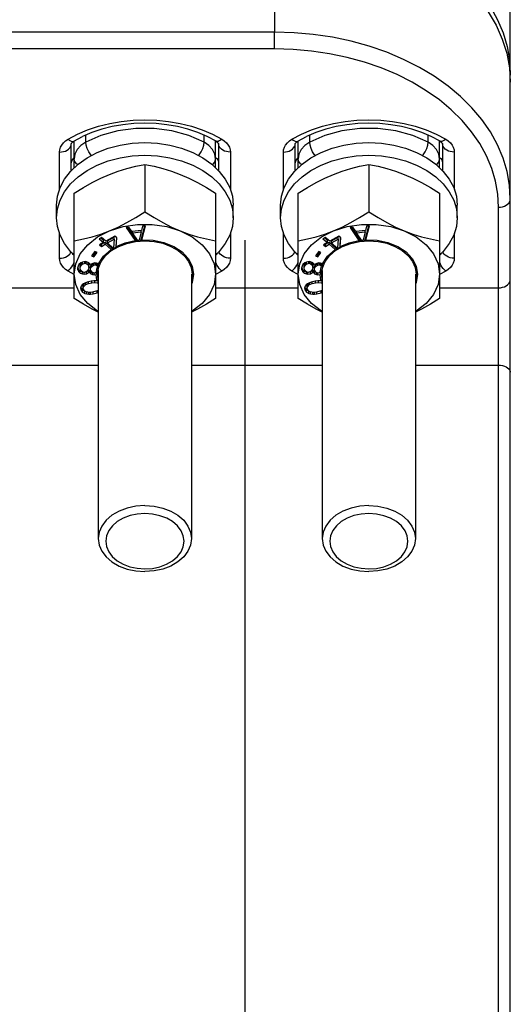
# Model space of a CAD drawing. Header units: inches. Extents: x 14.5 to 31.2, y 3.4 to 31.4.
# Tile 18 of 19: x 27.9 to 31.2, y 19.1 to 25.7. Entities that reach past the tile are written whole.
import ezdxf

# ---------------------------------------------------------------- set-up
doc = ezdxf.new("R2010")
doc.units = ezdxf.units.IN
doc.header["$LTSCALE"] = 2.574606
doc.header["$MEASUREMENT"] = 0
doc.linetypes.add('HIDDEN', pattern=[0.2, 0.1, -0.1])
doc.layers.get('0').update_dxf_attribs({"linetype": 'CONTINUOUS'})
doc.layers.add('DEFAULT_2', color=8, linetype='HIDDEN')
doc.layers.add('ROUNDS', color=7, linetype='CONTINUOUS')

msp = doc.modelspace()

# ---------------------------------------------------------------- linework, layer by layer
at = {"color": 7, "linetype": 'Continuous'}
for p, q in [((29.6263, 26.3955), (29.6263, 25.5929)), ((31.2011, 24.4794), (31.2011, 25.2589)), ((28.7601, 24.71), (28.7601, 24.3925)), ((30.2562, 24.71), (30.2562, 24.3925)), ((28.2877, 23.8138), (28.2877, 24.5171)), ((29.2326, 24.5171), (29.2326, 23.8138)), ((29.7838, 23.8138), (29.7838, 24.5171)), ((30.7286, 24.5171), (30.7286, 23.8138)), ((28.1696, 24.3541), (28.1696, 24.4376)), ((29.3507, 24.3541), (29.3507, 24.4376)), ((29.6657, 24.3541), (29.6657, 24.4376)), ((30.8468, 24.3541), (30.8468, 24.4376)), ((28.6536, 24.2897), (28.6341, 24.2879)), ((28.6341, 24.2879), (28.694, 24.2017)), ((28.6432, 24.2887), (28.703, 24.2027)), ((28.672, 24.2628), (28.6536, 24.2897)), ((28.7371, 24.2691), (28.672, 24.2628)), ((28.7352, 24.2058), (28.7603, 24.3)), ((28.7356, 24.2594), (28.7356, 24.2691)), ((28.7446, 24.2985), (28.7371, 24.2691)), ((28.739, 24.2061), (28.7642, 24.3004)), ((28.7642, 24.3004), (28.7446, 24.2985)), ((30.1497, 24.2897), (30.1302, 24.2879)), ((30.1302, 24.2879), (30.19, 24.2017)), ((30.1392, 24.2887), (30.199, 24.2027)), ((30.1681, 24.2628), (30.1497, 24.2897)), ((30.2331, 24.2691), (30.1681, 24.2628)), ((30.2313, 24.2058), (30.2564, 24.3)), ((30.2317, 24.2594), (30.2317, 24.2691)), ((30.2407, 24.2985), (30.2331, 24.2691)), ((30.235, 24.2061), (30.2602, 24.3004)), ((30.2602, 24.3004), (30.2407, 24.2985)), ((28.4692, 24.2224), (28.4538, 24.2137)), ((28.4538, 24.2137), (28.4828, 24.1877)), ((28.4633, 24.2191), (28.4828, 24.2016)), ((28.4983, 24.1963), (28.4692, 24.2224)), ((28.4828, 24.1877), (28.4828, 24.2016)), ((28.5601, 24.2308), (28.4983, 24.1963)), ((28.5108, 24.1991), (28.5545, 24.2235)), ((28.5108, 24.1852), (28.5545, 24.2096)), ((28.5545, 24.2096), (28.5504, 24.1522)), ((28.5545, 24.2096), (28.5545, 24.2235)), ((28.5725, 24.2197), (28.5601, 24.2308)), ((28.5674, 24.1581), (28.5717, 24.2205)), ((28.5687, 24.1624), (28.5725, 24.2197)), ((28.6771, 24.2537), (28.6771, 24.2633)), ((28.6771, 24.2537), (28.7356, 24.2594)), ((28.7112, 24.2039), (28.6771, 24.2537)), ((28.694, 24.2017), (28.703, 24.2027)), ((28.703, 24.2027), (28.7112, 24.2037)), ((28.7356, 24.2594), (28.7216, 24.2049)), ((28.7216, 24.2048), (28.7352, 24.2058)), ((29.4308, 8.9427), (29.4308, 24.204)), ((29.9653, 24.2224), (29.9498, 24.2137)), ((29.9498, 24.2137), (29.9789, 24.1877)), ((29.9594, 24.2191), (29.9789, 24.2016)), ((29.9944, 24.1963), (29.9653, 24.2224)), ((29.9789, 24.1877), (29.9789, 24.2016)), ((30.0562, 24.2308), (29.9944, 24.1963)), ((30.0068, 24.1991), (30.0506, 24.2235)), ((30.0068, 24.1852), (30.0506, 24.2096)), ((30.0506, 24.2096), (30.0464, 24.1522)), ((30.0506, 24.2096), (30.0506, 24.2235)), ((30.0686, 24.2197), (30.0562, 24.2308)), ((30.0635, 24.1581), (30.0677, 24.2205)), ((30.0647, 24.1624), (30.0686, 24.2197)), ((30.1732, 24.2537), (30.1732, 24.2633)), ((30.1732, 24.2537), (30.2317, 24.2594)), ((30.2072, 24.2039), (30.1732, 24.2537)), ((30.19, 24.2017), (30.199, 24.2027)), ((30.199, 24.2027), (30.2073, 24.2037)), ((30.2317, 24.2594), (30.2176, 24.2049)), ((30.2177, 24.2048), (30.2313, 24.2058)), ((28.4828, 24.1877), (28.4571, 24.1733)), ((28.4571, 24.1733), (28.4696, 24.1622)), ((28.4667, 24.1787), (28.4696, 24.1761)), ((28.4696, 24.1761), (28.4953, 24.1905)), ((28.4696, 24.1622), (28.4953, 24.1765)), ((28.4696, 24.1622), (28.4696, 24.1761)), ((28.4953, 24.1765), (28.4953, 24.1905)), ((28.4953, 24.1905), (28.5464, 24.1447)), ((28.4953, 24.1765), (28.5341, 24.1418)), ((28.5108, 24.1852), (28.5108, 24.1991)), ((28.5487, 24.1512), (28.5108, 24.1852)), ((28.5464, 24.1447), (28.5341, 24.1418)), ((28.5464, 24.1447), (28.5567, 24.1516)), ((28.5487, 24.1512), (28.5504, 24.1522)), ((28.5502, 24.1516), (28.5487, 24.1512)), ((28.5502, 24.1516), (28.5504, 24.1522)), ((28.5567, 24.1516), (28.5674, 24.1581)), ((29.9789, 24.1877), (29.9532, 24.1733)), ((29.9532, 24.1733), (29.9656, 24.1622)), ((29.9627, 24.1787), (29.9656, 24.1761)), ((29.9656, 24.1761), (29.9914, 24.1905)), ((29.9656, 24.1622), (29.9914, 24.1765)), ((29.9656, 24.1622), (29.9656, 24.1761)), ((29.9914, 24.1765), (29.9914, 24.1905)), ((29.9914, 24.1905), (30.0424, 24.1447)), ((29.9914, 24.1765), (30.0302, 24.1418)), ((30.0068, 24.1852), (30.0068, 24.1991)), ((30.0448, 24.1512), (30.0068, 24.1852)), ((30.0424, 24.1447), (30.0302, 24.1418)), ((30.0424, 24.1447), (30.0527, 24.1516)), ((30.0448, 24.1512), (30.0464, 24.1522)), ((30.0463, 24.1516), (30.0448, 24.1512)), ((30.0463, 24.1516), (30.0464, 24.1522)), ((30.0527, 24.1516), (30.0635, 24.1581)), ((28.4255, 24.1276), (28.4036, 24.0991)), ((28.4036, 24.0991), (28.4183, 24.0934)), ((28.4119, 24.1098), (28.4183, 24.1073)), ((28.4183, 24.1073), (28.432, 24.1251)), ((28.4183, 24.0934), (28.4402, 24.122)), ((28.4183, 24.0934), (28.4183, 24.1073)), ((28.4402, 24.122), (28.4255, 24.1276)), ((29.9216, 24.1276), (29.8997, 24.0991)), ((29.8997, 24.0991), (29.9144, 24.0934)), ((29.9079, 24.1098), (29.9144, 24.1073)), ((29.9144, 24.1073), (29.928, 24.1251)), ((29.9144, 24.0934), (29.9363, 24.122)), ((29.9144, 24.0934), (29.9144, 24.1073)), ((29.9363, 24.122), (29.9216, 24.1276)), ((28.3137, 24.0306), (28.3108, 24.0168)), ((28.3108, 24.0168), (28.3117, 24.005)), ((28.3117, 24.005), (28.3117, 24.0189)), ((28.3117, 24.0189), (28.3193, 24.0064)), ((28.3117, 24.005), (28.3193, 23.9925)), ((28.3194, 24.0417), (28.3137, 24.0306)), ((28.3193, 23.9925), (28.3193, 24.0064)), ((28.3193, 24.0064), (28.3278, 23.9985)), ((28.3317, 24.0521), (28.3194, 24.0417)), ((28.3279, 24.0313), (28.3298, 24.0405)), ((28.3279, 24.0174), (28.3279, 24.0313)), ((28.3279, 24.0174), (28.3298, 24.0265)), ((28.3293, 24.0078), (28.3279, 24.0174)), ((28.334, 23.998), (28.3293, 24.0078)), ((28.3298, 24.0405), (28.335, 24.0493)), ((28.3298, 24.0265), (28.3298, 24.0405)), ((28.3298, 24.0265), (28.335, 24.0354)), ((28.3431, 24.058), (28.3317, 24.0521)), ((28.335, 24.0493), (28.3436, 24.0578)), ((28.335, 24.0354), (28.335, 24.0493)), ((28.335, 24.0354), (28.3436, 24.0439)), ((28.3607, 24.0608), (28.3431, 24.058)), ((28.3436, 24.0439), (28.3436, 24.0578)), ((28.3436, 24.0439), (28.3583, 24.0494)), ((28.3583, 24.0494), (28.3583, 24.0605)), ((28.3583, 24.0494), (28.3682, 24.0483)), ((28.3706, 24.0598), (28.3607, 24.0608)), ((28.3682, 24.0483), (28.3682, 24.0598)), ((28.3682, 24.0483), (28.38, 24.0401)), ((28.3862, 24.0535), (28.3706, 24.0598)), ((28.3732, 24.0587), (28.38, 24.054)), ((28.3842, 24.0115), (28.379, 24.0026)), ((28.38, 24.0401), (28.38, 24.054)), ((28.38, 24.054), (28.3847, 24.0441)), ((28.38, 24.0401), (28.3847, 24.0302)), ((28.3827, 24.0021), (28.387, 24.0063)), ((28.3861, 24.0207), (28.3842, 24.0115)), ((28.3847, 24.0302), (28.3847, 24.0441)), ((28.3847, 24.0441), (28.3861, 24.0346)), ((28.3847, 24.0302), (28.3861, 24.0207)), ((28.3861, 24.0207), (28.3861, 24.0346)), ((28.3942, 24.0433), (28.3862, 24.0535)), ((28.387, 23.9924), (28.387, 24.0063)), ((28.387, 24.0063), (28.3894, 24.0014)), ((28.3966, 24.0383), (28.3942, 24.0433)), ((28.4009, 24.0426), (28.3966, 24.0383)), ((28.3975, 24.024), (28.3994, 24.0332)), ((28.3975, 24.0101), (28.3975, 24.024)), ((28.3975, 24.0101), (28.3994, 24.0193)), ((28.3989, 24.0006), (28.3975, 24.0101)), ((28.3994, 24.0332), (28.4046, 24.042)), ((28.3994, 24.0193), (28.3994, 24.0332)), ((28.3994, 24.0193), (28.4046, 24.0281)), ((28.4123, 24.0484), (28.4009, 24.0426)), ((28.4046, 24.042), (28.4148, 24.049)), ((28.4046, 24.0281), (28.4046, 24.042)), ((28.4046, 24.0281), (28.4165, 24.0362)), ((28.4265, 24.0516), (28.4123, 24.0484)), ((28.4165, 24.0362), (28.4165, 24.0494)), ((28.4165, 24.0362), (28.4274, 24.0398)), ((28.4364, 24.0506), (28.4265, 24.0516)), ((28.4274, 24.0398), (28.4274, 24.0516)), ((28.4274, 24.0398), (28.434, 24.0391)), ((28.434, 24.0391), (28.434, 24.0506)), ((28.434, 24.0391), (28.443, 24.0335)), ((28.45, 24.0451), (28.4364, 24.0506)), ((28.443, 24.0335), (28.443, 24.0474)), ((28.443, 24.0474), (28.451, 24.0372)), ((28.443, 24.0335), (28.4446, 24.0314)), ((28.452, 24.0459), (28.45, 24.0451)), ((28.4505, 24.0135), (28.4524, 24.0227)), ((28.451, 24.0295), (28.451, 24.0372)), ((28.451, 24.0372), (28.4524, 24.0276)), ((28.4524, 24.0227), (28.4524, 24.0276)), ((29.8098, 24.0306), (29.8069, 24.0168)), ((29.8069, 24.0168), (29.8078, 24.005)), ((29.8078, 24.005), (29.8078, 24.0189)), ((29.8078, 24.0189), (29.8153, 24.0064)), ((29.8078, 24.005), (29.8153, 23.9925)), ((29.8155, 24.0417), (29.8098, 24.0306)), ((29.8153, 23.9925), (29.8153, 24.0064)), ((29.8153, 24.0064), (29.8238, 23.9985)), ((29.8278, 24.0521), (29.8155, 24.0417)), ((29.8239, 24.0313), (29.8258, 24.0405)), ((29.8239, 24.0174), (29.8239, 24.0313)), ((29.8239, 24.0174), (29.8258, 24.0265)), ((29.8253, 24.0078), (29.8239, 24.0174)), ((29.83, 23.998), (29.8253, 24.0078)), ((29.8258, 24.0405), (29.8311, 24.0493)), ((29.8258, 24.0265), (29.8258, 24.0405)), ((29.8258, 24.0265), (29.8311, 24.0354)), ((29.8392, 24.058), (29.8278, 24.0521)), ((29.8311, 24.0493), (29.8396, 24.0578)), ((29.8311, 24.0354), (29.8311, 24.0493)), ((29.8311, 24.0354), (29.8396, 24.0439)), ((29.8567, 24.0608), (29.8392, 24.058)), ((29.8396, 24.0439), (29.8396, 24.0578)), ((29.8396, 24.0439), (29.8543, 24.0494)), ((29.8543, 24.0494), (29.8543, 24.0605)), ((29.8543, 24.0494), (29.8643, 24.0483)), ((29.8667, 24.0598), (29.8567, 24.0608)), ((29.8643, 24.0483), (29.8643, 24.0598)), ((29.8643, 24.0483), (29.8761, 24.0401)), ((29.8823, 24.0535), (29.8667, 24.0598)), ((29.8693, 24.0587), (29.8761, 24.054)), ((29.8803, 24.0115), (29.875, 24.0026)), ((29.8761, 24.0401), (29.8761, 24.054)), ((29.8761, 24.054), (29.8808, 24.0441)), ((29.8761, 24.0401), (29.8808, 24.0302)), ((29.8788, 24.0021), (29.8831, 24.0063)), ((29.8822, 24.0207), (29.8803, 24.0115)), ((29.8808, 24.0302), (29.8808, 24.0441)), ((29.8808, 24.0441), (29.8822, 24.0346)), ((29.8808, 24.0302), (29.8822, 24.0207)), ((29.8822, 24.0207), (29.8822, 24.0346)), ((29.8903, 24.0433), (29.8823, 24.0535)), ((29.8831, 23.9924), (29.8831, 24.0063)), ((29.8831, 24.0063), (29.8854, 24.0014)), ((29.8927, 24.0383), (29.8903, 24.0433)), ((29.8969, 24.0426), (29.8927, 24.0383)), ((29.8935, 24.024), (29.8955, 24.0332)), ((29.8935, 24.0101), (29.8935, 24.024)), ((29.8935, 24.0101), (29.8955, 24.0193)), ((29.8949, 24.0006), (29.8935, 24.0101)), ((29.8955, 24.0332), (29.9007, 24.042)), ((29.8955, 24.0193), (29.8955, 24.0332)), ((29.8955, 24.0193), (29.9007, 24.0281)), ((29.9083, 24.0484), (29.8969, 24.0426)), ((29.9007, 24.042), (29.9108, 24.049)), ((29.9007, 24.0281), (29.9007, 24.042)), ((29.9007, 24.0281), (29.9125, 24.0362)), ((29.9225, 24.0516), (29.9083, 24.0484)), ((29.9125, 24.0362), (29.9125, 24.0494)), ((29.9125, 24.0362), (29.9235, 24.0398)), ((29.9325, 24.0506), (29.9225, 24.0516)), ((29.9235, 24.0398), (29.9235, 24.0516)), ((29.9235, 24.0398), (29.9301, 24.0391)), ((29.9301, 24.0391), (29.9301, 24.0506)), ((29.9301, 24.0391), (29.9391, 24.0335)), ((29.9461, 24.0451), (29.9325, 24.0506)), ((29.9391, 24.0335), (29.9391, 24.0474)), ((29.9391, 24.0474), (29.9471, 24.0372)), ((29.9391, 24.0335), (29.9407, 24.0314)), ((29.9481, 24.0459), (29.9461, 24.0451)), ((29.9466, 24.0135), (29.9485, 24.0227)), ((29.9471, 24.0295), (29.9471, 24.0372)), ((29.9471, 24.0372), (29.9485, 24.0276)), ((29.9485, 24.0227), (29.9485, 24.0276)), ((28.3193, 23.9925), (28.3278, 23.9845)), ((28.3278, 23.9845), (28.3278, 23.9985)), ((28.3278, 23.9985), (28.3408, 23.9932)), ((28.3278, 23.9845), (28.3434, 23.9782)), ((28.3458, 23.9897), (28.334, 23.998)), ((28.3434, 23.9782), (28.3434, 23.9914)), ((28.3434, 23.9782), (28.3533, 23.9772)), ((28.3557, 23.9887), (28.3458, 23.9897)), ((28.3533, 23.9772), (28.3533, 23.9887)), ((28.3533, 23.9772), (28.3709, 23.98)), ((28.3704, 23.9942), (28.3557, 23.9887)), ((28.379, 24.0026), (28.3704, 23.9942)), ((28.3705, 23.9939), (28.3709, 23.994)), ((28.3709, 23.994), (28.3827, 24.0021)), ((28.3709, 23.98), (28.3709, 23.994)), ((28.3709, 23.98), (28.3827, 23.9882)), ((28.3827, 23.9882), (28.3827, 24.0021)), ((28.3827, 23.9882), (28.387, 23.9924)), ((28.387, 23.9924), (28.3894, 23.9875)), ((28.3894, 23.9875), (28.3894, 24.0014)), ((28.3894, 24.0014), (28.3979, 23.9935)), ((28.3894, 23.9875), (28.3979, 23.9796)), ((28.3979, 23.9796), (28.3979, 23.9935)), ((28.3979, 23.9935), (28.4102, 23.9875)), ((28.3979, 23.9796), (28.4102, 23.9736)), ((28.4069, 23.9903), (28.3989, 24.0006)), ((28.4159, 23.9847), (28.4069, 23.9903)), ((28.4102, 23.9736), (28.4102, 23.9875)), ((28.4102, 23.9875), (28.4117, 23.9873)), ((28.4102, 23.9736), (28.4201, 23.9725)), ((28.4225, 23.984), (28.4159, 23.9847)), ((28.4201, 23.9725), (28.4201, 23.984)), ((28.4201, 23.9725), (28.4353, 23.975)), ((28.4334, 23.9876), (28.4225, 23.984)), ((28.4358, 23.9892), (28.4334, 23.9876)), ((28.4353, 23.975), (28.4376, 23.977)), ((28.4358, 23.9892), (28.4453, 24.0019)), ((28.4358, 23.989), (28.4376, 23.9893)), ((28.4376, 23.9893), (28.4487, 23.995)), ((28.4376, 23.977), (28.4487, 23.9905)), ((28.4376, 23.977), (28.4376, 23.9893)), ((28.4487, 24.0019), (28.4487, 22.2105)), ((29.0716, 23.9769), (29.0716, 22.2105)), ((29.8153, 23.9925), (29.8238, 23.9845)), ((29.8238, 23.9845), (29.8238, 23.9985)), ((29.8238, 23.9985), (29.8369, 23.9932)), ((29.8238, 23.9845), (29.8395, 23.9782)), ((29.8419, 23.9897), (29.83, 23.998)), ((29.8395, 23.9782), (29.8395, 23.9914)), ((29.8395, 23.9782), (29.8494, 23.9772)), ((29.8518, 23.9887), (29.8419, 23.9897)), ((29.8494, 23.9772), (29.8494, 23.9887)), ((29.8494, 23.9772), (29.8669, 23.98)), ((29.8665, 23.9942), (29.8518, 23.9887)), ((29.875, 24.0026), (29.8665, 23.9942)), ((29.8665, 23.9939), (29.8669, 23.994)), ((29.8669, 23.994), (29.8788, 24.0021)), ((29.8669, 23.98), (29.8669, 23.994)), ((29.8669, 23.98), (29.8788, 23.9882)), ((29.8788, 23.9882), (29.8788, 24.0021)), ((29.8788, 23.9882), (29.8831, 23.9924)), ((29.8831, 23.9924), (29.8854, 23.9875)), ((29.8854, 23.9875), (29.8854, 24.0014)), ((29.8854, 24.0014), (29.8939, 23.9935)), ((29.8854, 23.9875), (29.8939, 23.9796)), ((29.8939, 23.9796), (29.8939, 23.9935)), ((29.8939, 23.9935), (29.9062, 23.9875)), ((29.8939, 23.9796), (29.9062, 23.9736)), ((29.903, 23.9903), (29.8949, 24.0006)), ((29.9119, 23.9847), (29.903, 23.9903)), ((29.9062, 23.9736), (29.9062, 23.9875)), ((29.9062, 23.9875), (29.9077, 23.9873)), ((29.9062, 23.9736), (29.9162, 23.9725)), ((29.9186, 23.984), (29.9119, 23.9847)), ((29.9162, 23.9725), (29.9162, 23.984)), ((29.9162, 23.9725), (29.9314, 23.975)), ((29.9295, 23.9876), (29.9186, 23.984)), ((29.9319, 23.9892), (29.9295, 23.9876)), ((29.9314, 23.975), (29.9337, 23.977)), ((29.9319, 23.9892), (29.9413, 24.0019)), ((29.9319, 23.989), (29.9337, 23.9893)), ((29.9337, 23.9893), (29.9447, 23.995)), ((29.9337, 23.977), (29.9447, 23.9905)), ((29.9337, 23.977), (29.9337, 23.9893)), ((29.9447, 24.0019), (29.9447, 22.2105)), ((30.5677, 23.9769), (30.5677, 22.2105)), ((28.3341, 23.8967), (28.3302, 23.8834)), ((28.3302, 23.8834), (28.3336, 23.8695)), ((28.3321, 23.8897), (28.3336, 23.8834)), ((28.3336, 23.8695), (28.3336, 23.8834)), ((28.3336, 23.8834), (28.3434, 23.8711)), ((28.3403, 23.9056), (28.3341, 23.8967)), ((28.3507, 23.9132), (28.3403, 23.9056)), ((28.3471, 23.8991), (28.3501, 23.9072)), ((28.3471, 23.8852), (28.3471, 23.8991)), ((28.3471, 23.8852), (28.3501, 23.8933)), ((28.3494, 23.8734), (28.3471, 23.8852)), ((28.3581, 23.8633), (28.3494, 23.8734)), ((28.3501, 23.9072), (28.3633, 23.9195)), ((28.3501, 23.8933), (28.3501, 23.9072)), ((28.3501, 23.8933), (28.3646, 23.9068)), ((28.3591, 23.9177), (28.3507, 23.9132)), ((28.3738, 23.9239), (28.3591, 23.9177)), ((28.3646, 23.9068), (28.3646, 23.9201)), ((28.3646, 23.9068), (28.3824, 23.9138)), ((28.4022, 23.9311), (28.3738, 23.9239)), ((28.3824, 23.9138), (28.3824, 23.9261)), ((28.3824, 23.9138), (28.4045, 23.9193)), ((28.4191, 23.9328), (28.4022, 23.9311)), ((28.4045, 23.9193), (28.4045, 23.9311)), ((28.4045, 23.9193), (28.4246, 23.9219)), ((28.4296, 23.933), (28.4191, 23.9328)), ((28.4246, 23.9219), (28.4246, 23.933)), ((28.4246, 23.9219), (28.4461, 23.9183)), ((28.4416, 23.9321), (28.4296, 23.933)), ((28.4445, 23.9338), (28.4416, 23.9321)), ((28.4427, 23.9328), (28.4479, 23.9319)), ((28.4487, 23.9351), (28.4445, 23.9338)), ((28.4479, 23.9191), (28.4461, 23.9183)), ((28.4487, 23.9123), (28.4461, 23.9183)), ((28.4479, 23.9191), (28.4479, 23.9319)), ((28.4479, 23.9319), (28.4487, 23.9315)), ((28.4487, 23.9191), (28.4479, 23.9191)), ((29.8302, 23.8967), (29.8262, 23.8834)), ((29.8262, 23.8834), (29.8297, 23.8695)), ((29.8281, 23.8897), (29.8297, 23.8834)), ((29.8297, 23.8695), (29.8297, 23.8834)), ((29.8297, 23.8834), (29.8394, 23.8711)), ((29.8364, 23.9056), (29.8302, 23.8967)), ((29.8468, 23.9132), (29.8364, 23.9056)), ((29.8431, 23.8991), (29.8461, 23.9072)), ((29.8431, 23.8852), (29.8431, 23.8991)), ((29.8431, 23.8852), (29.8461, 23.8933)), ((29.8455, 23.8734), (29.8431, 23.8852)), ((29.8541, 23.8633), (29.8455, 23.8734)), ((29.8461, 23.9072), (29.8593, 23.9195)), ((29.8461, 23.8933), (29.8461, 23.9072)), ((29.8461, 23.8933), (29.8607, 23.9068)), ((29.8552, 23.9177), (29.8468, 23.9132)), ((29.8698, 23.9239), (29.8552, 23.9177)), ((29.8607, 23.9068), (29.8607, 23.9201)), ((29.8607, 23.9068), (29.8785, 23.9138)), ((29.8983, 23.9311), (29.8698, 23.9239)), ((29.8785, 23.9138), (29.8785, 23.9261)), ((29.8785, 23.9138), (29.9006, 23.9193)), ((29.9151, 23.9328), (29.8983, 23.9311)), ((29.9006, 23.9193), (29.9006, 23.9311)), ((29.9006, 23.9193), (29.9206, 23.9219)), ((29.9257, 23.933), (29.9151, 23.9328)), ((29.9206, 23.9219), (29.9206, 23.933)), ((29.9206, 23.9219), (29.9422, 23.9183)), ((29.9376, 23.9321), (29.9257, 23.933)), ((29.9405, 23.9338), (29.9376, 23.9321)), ((29.9388, 23.9328), (29.944, 23.9319)), ((29.9447, 23.9351), (29.9405, 23.9338)), ((29.944, 23.9191), (29.9422, 23.9183)), ((29.9447, 23.9123), (29.9422, 23.9183)), ((29.944, 23.9191), (29.944, 23.9319)), ((29.944, 23.9319), (29.9447, 23.9315)), ((29.9447, 23.9191), (29.944, 23.9191)), ((28.3336, 23.8695), (28.3434, 23.8571)), ((28.3434, 23.8571), (28.3434, 23.8711)), ((28.3434, 23.8711), (28.3584, 23.8625)), ((28.3434, 23.8571), (28.3584, 23.8486)), ((28.3677, 23.8583), (28.3581, 23.8633)), ((28.3584, 23.8486), (28.3584, 23.8625)), ((28.3584, 23.8625), (28.3617, 23.8614)), ((28.3584, 23.8486), (28.3711, 23.8444)), ((28.391, 23.8544), (28.3677, 23.8583)), ((28.3711, 23.8444), (28.3711, 23.8578)), ((28.3711, 23.8444), (28.386, 23.8432)), ((28.386, 23.8432), (28.386, 23.8552)), ((28.386, 23.8432), (28.3965, 23.8434)), ((28.4111, 23.857), (28.391, 23.8544)), ((28.3965, 23.8434), (28.3965, 23.8551)), ((28.3965, 23.8434), (28.4134, 23.8452)), ((28.4332, 23.8625), (28.4111, 23.857)), ((28.4134, 23.8452), (28.4134, 23.8575)), ((28.4134, 23.8452), (28.4418, 23.8524)), ((28.4487, 23.8686), (28.4332, 23.8625)), ((28.4418, 23.8524), (28.4418, 23.8659)), ((28.4418, 23.8524), (28.4487, 23.8553)), ((29.8297, 23.8695), (29.8394, 23.8571)), ((29.8394, 23.8571), (29.8394, 23.8711)), ((29.8394, 23.8711), (29.8544, 23.8625)), ((29.8394, 23.8571), (29.8544, 23.8486)), ((29.8637, 23.8583), (29.8541, 23.8633)), ((29.8544, 23.8486), (29.8544, 23.8625)), ((29.8544, 23.8625), (29.8578, 23.8614)), ((29.8544, 23.8486), (29.8672, 23.8444)), ((29.8871, 23.8544), (29.8637, 23.8583)), ((29.8672, 23.8444), (29.8672, 23.8578)), ((29.8672, 23.8444), (29.882, 23.8432)), ((29.882, 23.8432), (29.882, 23.8552)), ((29.882, 23.8432), (29.8926, 23.8434)), ((29.9071, 23.857), (29.8871, 23.8544)), ((29.8926, 23.8434), (29.8926, 23.8551)), ((29.8926, 23.8434), (29.9095, 23.8452)), ((29.9292, 23.8625), (29.9071, 23.857)), ((29.9095, 23.8452), (29.9095, 23.8575)), ((29.9095, 23.8452), (29.9379, 23.8524)), ((29.9447, 23.8686), (29.9292, 23.8625)), ((29.9379, 23.8524), (29.9379, 23.8659)), ((29.9379, 23.8524), (29.9447, 23.8553))]:
    msp.add_line(p, q, dxfattribs=at)
for points in [[(29.6263, 26.3724), (29.7635, 26.3682), (29.8997, 26.3555), (30.0339, 26.3345), (30.1649, 26.3053), (30.2918, 26.2681), (30.4137, 26.2232), (30.5296, 26.171), (30.6385, 26.1119), (30.7398, 26.0463), (30.8326, 25.9746), (30.9163, 25.8976), (30.9901, 25.8156), (31.0535, 25.7295), (31.1061, 25.6397), (31.1474, 25.5471), (31.1772, 25.4522), (31.1951, 25.3559), (31.2011, 25.2589)], [(28.1696, 24.4376), (28.1756, 24.497), (28.1935, 24.5553), (28.223, 24.6111), (28.2633, 24.6634), (28.3138, 24.7111), (28.3734, 24.7532), (28.4409, 24.7889), (28.5148, 24.8175), (28.5938, 24.8383), (28.6761, 24.8509), (28.7601, 24.8552)], [(28.7601, 24.8552), (28.8442, 24.8509), (28.9265, 24.8383), (29.0055, 24.8175), (29.0794, 24.7889), (29.1469, 24.7532), (29.2064, 24.7111), (29.2569, 24.6634), (29.2973, 24.6111), (29.3268, 24.5553), (29.3447, 24.497), (29.3507, 24.4376)], [(29.6657, 24.4376), (29.6717, 24.497), (29.6896, 24.5553), (29.719, 24.6111), (29.7594, 24.6634), (29.8099, 24.7111), (29.8695, 24.7532), (29.9369, 24.7889), (30.0109, 24.8175), (30.0898, 24.8383), (30.1722, 24.8509), (30.2562, 24.8552)], [(30.2562, 24.8552), (30.3402, 24.8509), (30.4226, 24.8383), (30.5015, 24.8175), (30.5755, 24.7889), (30.6429, 24.7532), (30.7025, 24.7111), (30.753, 24.6634), (30.7934, 24.6111), (30.8228, 24.5553), (30.8407, 24.497), (30.8468, 24.4376)], [(28.1696, 24.3541), (28.1756, 24.4135), (28.1935, 24.4717), (28.223, 24.5276), (28.2633, 24.5799), (28.3138, 24.6276), (28.3734, 24.6697), (28.4409, 24.7054), (28.5148, 24.7339), (28.5938, 24.7548), (28.6761, 24.7674), (28.7601, 24.7717)], [(28.7601, 24.7717), (28.8442, 24.7674), (28.9265, 24.7548), (29.0055, 24.7339), (29.0794, 24.7054), (29.1469, 24.6697), (29.2064, 24.6276), (29.2569, 24.5799), (29.2973, 24.5276), (29.3268, 24.4717), (29.3447, 24.4135), (29.3507, 24.3541)], [(29.6657, 24.3541), (29.6717, 24.4135), (29.6896, 24.4717), (29.719, 24.5276), (29.7594, 24.5799), (29.8099, 24.6276), (29.8695, 24.6697), (29.9369, 24.7054), (30.0109, 24.7339), (30.0898, 24.7548), (30.1722, 24.7674), (30.2562, 24.7717)], [(30.2562, 24.7717), (30.3402, 24.7674), (30.4226, 24.7548), (30.5015, 24.7339), (30.5755, 24.7054), (30.6429, 24.6697), (30.7025, 24.6276), (30.753, 24.5799), (30.7934, 24.5276), (30.8228, 24.4717), (30.8407, 24.4135), (30.8468, 24.3541)], [(28.5239, 24.6434), (28.5818, 24.6651), (28.6398, 24.6831), (28.6985, 24.6978), (28.7601, 24.71)], [(28.7601, 24.71), (28.8218, 24.6978), (28.8805, 24.6831), (28.9385, 24.6651), (28.9964, 24.6434)], [(30.02, 24.6434), (30.0778, 24.6651), (30.1358, 24.6831), (30.1946, 24.6978), (30.2562, 24.71)], [(30.2562, 24.71), (30.3179, 24.6978), (30.3766, 24.6831), (30.4346, 24.6651), (30.4924, 24.6434)], [(28.2877, 24.5171), (28.3494, 24.5553), (28.4081, 24.5885), (28.4661, 24.6179), (28.5239, 24.6434)], [(28.9964, 24.6434), (29.0542, 24.6179), (29.1122, 24.5885), (29.1709, 24.5553), (29.2326, 24.5171)], [(29.7838, 24.5171), (29.8454, 24.5553), (29.9042, 24.5885), (29.9622, 24.6179), (30.02, 24.6434)], [(30.4924, 24.6434), (30.5503, 24.6179), (30.6083, 24.5885), (30.667, 24.5553), (30.7286, 24.5171)], [(28.2877, 24.1053), (28.2633, 24.1283), (28.223, 24.1806), (28.1935, 24.2364), (28.1756, 24.2947), (28.1696, 24.3541)], [(28.5239, 24.2662), (28.5818, 24.2917), (28.6398, 24.3211), (28.6985, 24.3543), (28.7601, 24.3925)], [(28.7601, 24.3925), (28.8218, 24.3543), (28.8805, 24.3211), (28.9385, 24.2917), (28.9964, 24.2662)], [(29.3507, 24.3541), (29.3447, 24.2947), (29.3268, 24.2364), (29.2973, 24.1806), (29.2569, 24.1283), (29.2326, 24.1053)], [(29.7838, 24.1053), (29.7594, 24.1283), (29.719, 24.1806), (29.6896, 24.2364), (29.6717, 24.2947), (29.6657, 24.3541)], [(30.02, 24.2662), (30.0778, 24.2917), (30.1358, 24.3211), (30.1946, 24.3543), (30.2562, 24.3925)], [(30.2562, 24.3925), (30.3179, 24.3543), (30.3766, 24.3211), (30.4346, 24.2917), (30.4924, 24.2662)], [(30.8468, 24.3541), (30.8407, 24.2947), (30.8228, 24.2364), (30.7934, 24.1806), (30.753, 24.1283), (30.7286, 24.1053)], [(28.5239, 24.2662), (28.6141, 24.2946), (28.7108, 24.3091), (28.8095, 24.3091), (28.9061, 24.2946), (28.9964, 24.2662)], [(30.02, 24.2662), (30.1102, 24.2946), (30.2068, 24.3091), (30.3056, 24.3091), (30.4022, 24.2946), (30.4924, 24.2662)], [(28.2877, 23.9769), (28.298, 24.0464), (28.3286, 24.1128), (28.378, 24.1733), (28.444, 24.2251), (28.5239, 24.2662)], [(28.2877, 24.1996), (28.3493, 24.2117), (28.4081, 24.2265), (28.4661, 24.2445), (28.5239, 24.2662)], [(28.5687, 24.1624), (28.6283, 24.1868), (28.694, 24.2017)], [(28.7112, 24.2039), (28.7164, 24.2045), (28.7216, 24.2049)], [(28.7185, 24.2046), (28.7201, 24.2047), (28.7216, 24.2049)], [(28.7352, 24.2058), (28.7371, 24.2059), (28.739, 24.2061)], [(28.739, 24.2061), (28.8146, 24.2033), (28.8872, 24.1882), (28.953, 24.1617), (29.0082, 24.1251), (29.05, 24.0804), (29.0761, 24.0301), (29.0849, 23.9769)], [(28.9964, 24.2662), (29.0542, 24.2445), (29.1122, 24.2265), (29.1709, 24.2117), (29.2326, 24.1996)], [(28.9964, 24.2662), (29.0762, 24.2251), (29.1423, 24.1733), (29.1917, 24.1128), (29.2222, 24.0464), (29.2326, 23.9769)], [(29.7838, 24.1996), (29.8454, 24.2117), (29.9041, 24.2265), (29.9622, 24.2445), (30.02, 24.2662)], [(29.7838, 23.9769), (29.7941, 24.0464), (29.8246, 24.1128), (29.874, 24.1733), (29.9401, 24.2251), (30.02, 24.2662)], [(30.0647, 24.1624), (30.1244, 24.1868), (30.19, 24.2017)], [(30.2072, 24.2039), (30.2124, 24.2045), (30.2176, 24.2049)], [(30.2146, 24.2046), (30.2161, 24.2047), (30.2176, 24.2049)], [(30.2313, 24.2058), (30.2331, 24.2059), (30.235, 24.2061)], [(30.235, 24.2061), (30.3107, 24.2033), (30.3833, 24.1882), (30.449, 24.1617), (30.5043, 24.1251), (30.5461, 24.0804), (30.5721, 24.0301), (30.581, 23.9769)], [(30.4924, 24.2662), (30.5503, 24.2445), (30.6083, 24.2265), (30.667, 24.2117), (30.7286, 24.1996)], [(30.4924, 24.2662), (30.5723, 24.2251), (30.6384, 24.1733), (30.6878, 24.1128), (30.7183, 24.0464), (30.7286, 23.9769)], [(28.45, 24.0451), (28.4835, 24.0972), (28.5341, 24.1418)], [(28.5674, 24.1581), (28.5681, 24.1603), (28.5687, 24.1624)], [(29.9461, 24.0451), (29.9795, 24.0972), (30.0302, 24.1418)], [(30.0635, 24.1581), (30.0641, 24.1603), (30.0647, 24.1624)], [(28.4358, 23.9892), (28.4389, 24.0106), (28.4446, 24.0314)], [(28.451, 24.0295), (28.4478, 24.0305), (28.4446, 24.0314)], [(28.4453, 24.0019), (28.4479, 24.0078), (28.4505, 24.0135)], [(28.4524, 24.0227), (28.4517, 24.0261), (28.451, 24.0295)], [(29.9319, 23.9892), (29.9349, 24.0106), (29.9407, 24.0314)], [(29.9471, 24.0295), (29.9439, 24.0305), (29.9407, 24.0314)], [(29.9413, 24.0019), (29.944, 24.0078), (29.9466, 24.0135)], [(29.9485, 24.0227), (29.9478, 24.0261), (29.9471, 24.0295)], [(28.4487, 23.7262), (28.444, 23.7286), (28.378, 23.7805), (28.3286, 23.841), (28.298, 23.9074), (28.2877, 23.9769)], [(28.4416, 23.9321), (28.4371, 23.9533), (28.4353, 23.975)], [(29.2326, 23.9769), (29.2222, 23.9074), (29.1917, 23.841), (29.1423, 23.7805), (29.0762, 23.7286), (29.0716, 23.7262)], [(29.0849, 23.9769), (29.0755, 23.9219), (29.0716, 23.9146)], [(29.9447, 23.7262), (29.9401, 23.7286), (29.874, 23.7805), (29.8246, 23.841), (29.7941, 23.9074), (29.7838, 23.9769)], [(29.9376, 23.9321), (29.9331, 23.9533), (29.9314, 23.975)], [(30.581, 23.9769), (30.5716, 23.9219), (30.5677, 23.9146)], [(30.7286, 23.9769), (30.7183, 23.9074), (30.6878, 23.841), (30.6384, 23.7805), (30.5723, 23.7286), (30.5677, 23.7262)], [(28.4487, 23.7219), (28.4081, 23.7424), (28.3493, 23.7757), (28.2877, 23.8138)], [(29.2326, 23.8138), (29.1709, 23.7757), (29.1122, 23.7424), (29.0716, 23.7219)], [(29.9447, 23.7219), (29.9041, 23.7424), (29.8454, 23.7757), (29.7838, 23.8138)], [(30.7286, 23.8138), (30.667, 23.7757), (30.6083, 23.7424), (30.5677, 23.7219)], [(28.7601, 22.4307), (28.6994, 22.4265), (28.6409, 22.414), (28.5871, 22.3936), (28.5399, 22.3662), (28.5012, 22.3329), (28.4724, 22.2948), (28.4547, 22.2535), (28.4487, 22.2105)], [(28.7601, 22.4307), (28.8209, 22.4265), (28.8793, 22.414), (28.9332, 22.3936), (28.9804, 22.3662), (29.0191, 22.3329), (29.0479, 22.2948), (29.0656, 22.2535), (29.0716, 22.2105)], [(30.2562, 22.4307), (30.1954, 22.4265), (30.137, 22.414), (30.0832, 22.3936), (30.036, 22.3662), (29.9972, 22.3329), (29.9685, 22.2948), (29.9507, 22.2535), (29.9447, 22.2105)], [(30.2562, 22.4307), (30.317, 22.4265), (30.3754, 22.414), (30.4292, 22.3936), (30.4764, 22.3662), (30.5152, 22.3329), (30.5439, 22.2948), (30.5617, 22.2535), (30.5677, 22.2105)], [(28.4487, 22.2105), (28.4547, 22.1675), (28.4724, 22.1262), (28.5012, 22.0881), (28.5399, 22.0548), (28.5871, 22.0274), (28.6409, 22.007), (28.6994, 21.9945), (28.7601, 21.9903)], [(29.0716, 22.2105), (29.0656, 22.1675), (29.0479, 22.1262), (29.0191, 22.0881), (28.9804, 22.0548), (28.9332, 22.0274), (28.8793, 22.007), (28.8209, 21.9945), (28.7601, 21.9903)], [(29.9447, 22.2105), (29.9507, 22.1675), (29.9685, 22.1262), (29.9972, 22.0881), (30.036, 22.0548), (30.0832, 22.0274), (30.137, 22.007), (30.1954, 21.9945), (30.2562, 21.9903)], [(30.5677, 22.2105), (30.5617, 22.1675), (30.5439, 22.1262), (30.5152, 22.0881), (30.4764, 22.0548), (30.4292, 22.0274), (30.3754, 22.007), (30.317, 21.9945), (30.2562, 21.9903)]]:
    msp.add_lwpolyline(points, dxfattribs=at)
at = {"layer": 'DEFAULT_2', "color": 8, "linetype": 'HIDDEN'}
for points in [[(28.4452, 23.9769), (28.4512, 24.0201), (28.4689, 24.0617), (28.4978, 24.1001), (28.5374, 24.1344), (28.5849, 24.1619), (28.6391, 24.1825), (28.6979, 24.1952), (28.7601, 24.1996), (28.8213, 24.1953), (28.8802, 24.1828), (28.9344, 24.1624), (28.9828, 24.1344), (29.0219, 24.1008), (29.0509, 24.0625), (29.0689, 24.0209), (29.0751, 23.9769)], [(29.9412, 23.9769), (29.9472, 24.0201), (29.965, 24.0617), (29.9939, 24.1001), (30.0335, 24.1344), (30.081, 24.1619), (30.1352, 24.1825), (30.1939, 24.1952), (30.2562, 24.1996), (30.3174, 24.1953), (30.3762, 24.1828), (30.4305, 24.1624), (30.4789, 24.1344), (30.5179, 24.1008), (30.547, 24.0625), (30.5649, 24.0209), (30.5712, 23.9769)], [(28.4486, 23.9441), (28.4476, 23.9495), (28.4467, 23.9549), (28.4461, 23.9603), (28.4456, 23.9657), (28.4453, 23.9712), (28.4452, 23.9769)], [(29.0751, 23.9769), (29.075, 23.9714), (29.0747, 23.966), (29.0743, 23.9606), (29.0736, 23.9551), (29.0728, 23.9497), (29.0717, 23.9441)], [(29.9447, 23.9441), (29.9436, 23.9495), (29.9428, 23.9549), (29.9421, 23.9603), (29.9416, 23.9657), (29.9413, 23.9712), (29.9412, 23.9769)], [(30.5712, 23.9769), (30.5711, 23.9714), (30.5708, 23.966), (30.5703, 23.9606), (30.5697, 23.9551), (30.5688, 23.9497), (30.5677, 23.9441)], [(28.7601, 22.378), (28.7094, 22.3744), (28.6606, 22.364), (28.6156, 22.3471), (28.5754, 22.3239), (28.5431, 22.296), (28.519, 22.2642), (28.5041, 22.2297), (28.4989, 22.1932), (28.5039, 22.1574), (28.5186, 22.1228), (28.5425, 22.091), (28.5754, 22.0626), (28.6148, 22.0397), (28.6597, 22.0227), (28.7085, 22.0122), (28.7601, 22.0085)], [(28.7601, 22.0085), (28.8109, 22.012), (28.8597, 22.0224), (28.9047, 22.0394), (28.9449, 22.0626), (28.9772, 22.0905), (29.0013, 22.1222), (29.0162, 22.1567), (29.0214, 22.1932), (29.0164, 22.2291), (29.0017, 22.2636), (28.9777, 22.2955), (28.9449, 22.3239), (28.9055, 22.3467), (28.8605, 22.3638), (28.8118, 22.3743), (28.7601, 22.378)], [(30.2562, 22.378), (30.2055, 22.3744), (30.1567, 22.364), (30.1116, 22.3471), (30.0715, 22.3239), (30.0391, 22.296), (30.015, 22.2642), (30.0001, 22.2297), (29.995, 22.1932), (29.9999, 22.1574), (30.0147, 22.1228), (30.0386, 22.091), (30.0715, 22.0626), (30.1109, 22.0397), (30.1558, 22.0227), (30.2046, 22.0122), (30.2562, 22.0085)], [(30.2562, 22.0085), (30.3069, 22.012), (30.3558, 22.0224), (30.4008, 22.0394), (30.4409, 22.0626), (30.4733, 22.0905), (30.4974, 22.1222), (30.5123, 22.1567), (30.5174, 22.1932), (30.5125, 22.2291), (30.4977, 22.2636), (30.4738, 22.2955), (30.4409, 22.3239), (30.4015, 22.3467), (30.3566, 22.3638), (30.3078, 22.3743), (30.2562, 22.378)]]:
    msp.add_lwpolyline(points, dxfattribs=at)
at = {"layer": 'ROUNDS', "color": 7, "linetype": 'Continuous'}
for p, q in [((31.2011, 25.2589), (31.2011, 28.3994)), ((29.6263, 25.5929), (24.318, 25.5929)), ((29.6263, 25.4816), (29.6263, 25.5929)), ((29.6263, 25.4816), (24.318, 25.4816)), ((28.2877, 24.6864), (28.2877, 24.8663)), ((28.3647, 24.8577), (28.3647, 24.9048)), ((29.1556, 24.8577), (29.1556, 24.9048)), ((29.2326, 24.6864), (29.2326, 24.8663)), ((29.7838, 24.6864), (29.7838, 24.8663)), ((29.8608, 24.8577), (29.8608, 24.9048)), ((30.6516, 24.8577), (30.6516, 24.9048)), ((30.7286, 24.6864), (30.7286, 24.8663)), ((28.268, 24.6678), (28.268, 24.8476)), ((29.2523, 24.8476), (29.2523, 24.6678)), ((29.7641, 24.6678), (29.7641, 24.8476)), ((30.7483, 24.8476), (30.7483, 24.6678)), ((28.1893, 24.5415), (28.1893, 24.7919)), ((29.331, 24.7919), (29.331, 24.5415)), ((29.6853, 24.5415), (29.6853, 24.7919)), ((30.8271, 24.7919), (30.8271, 24.5415)), ((31.2011, 9.8662), (31.2011, 24.4794)), ((31.1223, 17.6146), (31.1223, 24.4237)), ((28.1893, 24.0833), (28.1893, 24.2502)), ((29.331, 24.2502), (29.331, 24.0833)), ((29.6853, 24.0833), (29.6853, 24.2502)), ((30.8271, 24.2502), (30.8271, 24.0833)), ((28.2877, 23.9754), (28.2465, 23.9974)), ((29.2737, 23.9974), (29.2326, 23.9754)), ((29.7838, 23.9754), (29.7426, 23.9974)), ((30.7698, 23.9974), (30.7286, 23.9754)), ((27.7365, 23.8858), (28.2877, 23.8858)), ((29.2326, 23.8858), (29.7838, 23.8858)), ((30.7286, 23.8858), (31.1223, 23.8858)), ((27.5755, 23.3689), (28.4487, 23.3689)), ((29.0716, 23.3689), (29.9447, 23.3689)), ((30.5677, 23.3689), (31.1223, 23.3689))]:
    msp.add_line(p, q, dxfattribs=at)
for points in [[(29.6263, 26.4281), (29.7561, 26.4243), (29.8852, 26.4129), (30.0126, 26.3941), (30.1374, 26.3678), (30.2587, 26.3343), (30.3757, 26.2939), (30.4875, 26.2468), (30.5935, 26.1933), (30.6928, 26.1338), (30.7849, 26.0687), (30.8691, 25.9985), (30.9447, 25.9235), (31.0113, 25.8444), (31.0685, 25.7617), (31.1158, 25.6759), (31.153, 25.5877), (31.1797, 25.4976), (31.1957, 25.4063), (31.2011, 25.3145)], [(31.2011, 24.4794), (31.1957, 24.5712), (31.1797, 24.6624), (31.153, 24.7525), (31.1158, 24.8408), (31.0685, 24.9266), (31.0113, 25.0093), (30.9447, 25.0884), (30.8691, 25.1633), (30.7849, 25.2335), (30.6928, 25.2986), (30.5935, 25.3581), (30.4875, 25.4116), (30.3757, 25.4588), (30.2587, 25.4992), (30.1374, 25.5326), (30.0126, 25.5589), (29.8852, 25.5778), (29.7561, 25.5891), (29.6263, 25.5929)], [(31.1223, 24.4237), (31.1173, 24.5109), (31.102, 24.5976), (31.0766, 24.6832), (31.0414, 24.767), (30.9964, 24.8485), (30.9421, 24.9271), (30.8788, 25.0022), (30.8069, 25.0734), (30.727, 25.1402), (30.6395, 25.202), (30.5451, 25.2585), (30.4445, 25.3093), (30.3382, 25.3541), (30.2271, 25.3925), (30.1118, 25.4243), (29.9933, 25.4492), (29.8722, 25.4672), (29.7496, 25.478), (29.6263, 25.4816)], [(31.2011, 25.3145), (31.1999, 25.3049), (31.1986, 25.3013)], [(28.2465, 24.8778), (28.3097, 24.9112), (28.3777, 24.9402), (28.4497, 24.9644), (28.5248, 24.9835), (28.602, 24.9972), (28.6806, 25.0055), (28.7602, 25.0083), (28.8397, 25.0055), (28.9183, 24.9972), (28.9955, 24.9835), (29.0706, 24.9644), (29.1426, 24.9402), (29.2106, 24.9112), (29.2737, 24.8778)], [(29.7426, 24.8778), (29.8058, 24.9112), (29.8738, 24.9402), (29.9458, 24.9644), (30.0209, 24.9835), (30.098, 24.9972), (30.1767, 25.0055), (30.2562, 25.0083), (30.3357, 25.0055), (30.4144, 24.9972), (30.4916, 24.9835), (30.5666, 24.9644), (30.6386, 24.9402), (30.7066, 24.9112), (30.7698, 24.8778)], [(29.2354, 24.8648), (29.1761, 24.896), (29.1138, 24.9225), (29.0479, 24.9447), (28.9789, 24.9622), (28.9074, 24.9749), (28.8344, 24.9826), (28.7605, 24.9852), (28.6866, 24.9827), (28.6135, 24.975), (28.542, 24.9623), (28.4728, 24.9448), (28.4066, 24.9226), (28.3442, 24.8961)], [(29.1556, 24.8577), (29.0537, 24.9031), (28.9408, 24.9345), (28.8212, 24.9506), (28.6992, 24.9506), (28.5795, 24.9345), (28.4666, 24.9031), (28.3647, 24.8577)], [(30.7314, 24.8648), (30.6722, 24.896), (30.6099, 24.9225), (30.544, 24.9447), (30.4749, 24.9622), (30.4035, 24.9749), (30.3305, 24.9826), (30.2566, 24.9852), (30.1827, 24.9827), (30.1096, 24.975), (30.0381, 24.9623), (29.9688, 24.9448), (29.9027, 24.9226), (29.8403, 24.8961)], [(30.6516, 24.8577), (30.5497, 24.9031), (30.4369, 24.9345), (30.3172, 24.9506), (30.1952, 24.9506), (30.0755, 24.9345), (29.9627, 24.9031), (29.8608, 24.8577)], [(28.1893, 24.7919), (28.1909, 24.8081), (28.196, 24.824), (28.2043, 24.8394), (28.2157, 24.8537), (28.2299, 24.8666), (28.2465, 24.8778)], [(28.2465, 24.8778), (28.2552, 24.8712), (28.2637, 24.8665), (28.2716, 24.8638), (28.2787, 24.8633), (28.2849, 24.8648), (28.3442, 24.8961)], [(28.268, 24.8476), (28.2681, 24.8479), (28.2687, 24.8495), (28.2707, 24.8526), (28.2742, 24.8566), (28.2794, 24.861), (28.2862, 24.8655)], [(29.2341, 24.8655), (29.241, 24.8609), (29.2461, 24.8565), (29.2496, 24.8526), (29.2516, 24.8495), (29.2522, 24.8479), (29.2523, 24.8476)], [(29.2737, 24.8778), (29.265, 24.8712), (29.2566, 24.8665), (29.2487, 24.8638), (29.2415, 24.8633), (29.2354, 24.8648)], [(29.2737, 24.8778), (29.2903, 24.8666), (29.3045, 24.8537), (29.316, 24.8394), (29.3243, 24.8241), (29.3293, 24.8081), (29.331, 24.7919)], [(29.6853, 24.7919), (29.687, 24.8081), (29.692, 24.824), (29.7003, 24.8394), (29.7118, 24.8537), (29.726, 24.8666), (29.7426, 24.8778)], [(29.7426, 24.8778), (29.7513, 24.8712), (29.7597, 24.8665), (29.7677, 24.8638), (29.7748, 24.8633), (29.781, 24.8648), (29.8403, 24.8961)], [(29.7641, 24.8476), (29.7641, 24.8479), (29.7648, 24.8495), (29.7667, 24.8526), (29.7702, 24.8566), (29.7754, 24.861), (29.7823, 24.8655)], [(30.7301, 24.8655), (30.737, 24.8609), (30.7422, 24.8565), (30.7457, 24.8526), (30.7476, 24.8495), (30.7483, 24.8479), (30.7483, 24.8476)], [(30.7698, 24.8778), (30.7611, 24.8712), (30.7527, 24.8665), (30.7447, 24.8638), (30.7376, 24.8633), (30.7314, 24.8648)], [(30.7698, 24.8778), (30.7864, 24.8666), (30.8006, 24.8537), (30.812, 24.8394), (30.8204, 24.8241), (30.8254, 24.8081), (30.8271, 24.7919)], [(28.1893, 24.7919), (28.2029, 24.7928), (28.2162, 24.7953), (28.2286, 24.7994), (28.2399, 24.805), (28.2496, 24.8118), (28.2575, 24.8198), (28.2633, 24.8286), (28.2668, 24.8379), (28.268, 24.8476)], [(28.3647, 24.8577), (28.3324, 24.8356), (28.308, 24.8089), (28.2928, 24.7789), (28.2877, 24.7473)], [(28.4028, 24.7688), (28.3978, 24.7743), (28.3845, 24.7945), (28.3739, 24.8166), (28.3671, 24.8384), (28.3647, 24.8577)], [(29.1175, 24.7688), (29.1224, 24.7743), (29.1358, 24.7945), (29.1464, 24.8166), (29.1532, 24.8384), (29.1556, 24.8577)], [(29.2326, 24.7473), (29.2274, 24.7789), (29.2123, 24.8089), (29.1879, 24.8356), (29.1556, 24.8577)], [(29.331, 24.7919), (29.3173, 24.7928), (29.3041, 24.7953), (29.2916, 24.7994), (29.2804, 24.805), (29.2707, 24.8118), (29.2628, 24.8198), (29.257, 24.8286), (29.2535, 24.8379), (29.2523, 24.8476)], [(29.6853, 24.7919), (29.699, 24.7928), (29.7123, 24.7953), (29.7247, 24.7994), (29.7359, 24.805), (29.7457, 24.8118), (29.7535, 24.8198), (29.7593, 24.8286), (29.7629, 24.8379), (29.7641, 24.8476)], [(29.8608, 24.8577), (29.8284, 24.8356), (29.8041, 24.8089), (29.7889, 24.7789), (29.7838, 24.7473)], [(29.8989, 24.7688), (29.8939, 24.7743), (29.8805, 24.7945), (29.8699, 24.8166), (29.8631, 24.8384), (29.8608, 24.8577)], [(30.6135, 24.7688), (30.6185, 24.7743), (30.6319, 24.7945), (30.6425, 24.8166), (30.6493, 24.8384), (30.6516, 24.8577)], [(30.7286, 24.7473), (30.7235, 24.7789), (30.7083, 24.8089), (30.684, 24.8356), (30.6516, 24.8577)], [(30.8271, 24.7919), (30.8134, 24.7928), (30.8001, 24.7953), (30.7877, 24.7994), (30.7765, 24.805), (30.7667, 24.8118), (30.7589, 24.8198), (30.7531, 24.8286), (30.7495, 24.8379), (30.7483, 24.8476)], [(28.2877, 24.7561), (28.2802, 24.7493), (28.2735, 24.74), (28.2694, 24.73), (28.268, 24.7195)], [(28.3112, 24.7086), (28.3027, 24.7146), (28.2916, 24.7301), (28.2877, 24.7473)], [(29.2091, 24.7086), (29.2175, 24.7146), (29.2287, 24.7301), (29.2326, 24.7473)], [(29.2326, 24.7561), (29.24, 24.7493), (29.2467, 24.74), (29.2509, 24.73), (29.2523, 24.7195)], [(29.7838, 24.7561), (29.7763, 24.7493), (29.7696, 24.74), (29.7655, 24.73), (29.7641, 24.7195)], [(29.8073, 24.7086), (29.7988, 24.7146), (29.7876, 24.7301), (29.7838, 24.7473)], [(30.7051, 24.7086), (30.7136, 24.7146), (30.7248, 24.7301), (30.7286, 24.7473)], [(30.7286, 24.7561), (30.7361, 24.7493), (30.7428, 24.74), (30.7469, 24.73), (30.7483, 24.7195)], [(31.1223, 24.4237), (31.136, 24.4245), (31.1493, 24.427), (31.1617, 24.4311), (31.173, 24.4367), (31.1827, 24.4436), (31.1905, 24.4515), (31.1963, 24.4603), (31.1999, 24.4697), (31.2011, 24.4794)], [(28.1893, 24.0833), (28.2029, 24.0841), (28.2162, 24.0866), (28.2286, 24.0907), (28.2399, 24.0963), (28.2496, 24.1032), (28.2575, 24.1111), (28.2633, 24.1199), (28.2656, 24.1262)], [(28.2465, 23.9974), (28.23, 24.0086), (28.2157, 24.0215), (28.2043, 24.0358), (28.196, 24.0511), (28.1909, 24.0671), (28.1893, 24.0833)], [(28.2877, 24.1022), (28.2812, 24.1081), (28.2755, 24.1152), (28.2737, 24.1185)], [(29.2465, 24.1185), (29.2448, 24.1152), (29.2391, 24.1081), (29.2326, 24.1022)], [(29.331, 24.0833), (29.3173, 24.0841), (29.3041, 24.0866), (29.2916, 24.0907), (29.2804, 24.0963), (29.2707, 24.1032), (29.2628, 24.1111), (29.257, 24.1199), (29.2546, 24.1262)], [(29.331, 24.0833), (29.3293, 24.0671), (29.3243, 24.0512), (29.316, 24.0359), (29.3046, 24.0215), (29.2904, 24.0086), (29.2737, 23.9974)], [(29.6853, 24.0833), (29.699, 24.0841), (29.7123, 24.0866), (29.7247, 24.0907), (29.7359, 24.0963), (29.7457, 24.1032), (29.7535, 24.1111), (29.7593, 24.1199), (29.7617, 24.1262)], [(29.7426, 23.9974), (29.726, 24.0086), (29.7118, 24.0215), (29.7004, 24.0358), (29.692, 24.0511), (29.687, 24.0671), (29.6853, 24.0833)], [(29.7838, 24.1022), (29.7773, 24.1081), (29.7716, 24.1152), (29.7698, 24.1185)], [(30.7426, 24.1185), (30.7408, 24.1152), (30.7351, 24.1081), (30.7286, 24.1022)], [(30.8271, 24.0833), (30.8134, 24.0841), (30.8001, 24.0866), (30.7877, 24.0907), (30.7765, 24.0963), (30.7667, 24.1032), (30.7589, 24.1111), (30.7531, 24.1199), (30.7507, 24.1262)], [(30.8271, 24.0833), (30.8254, 24.0671), (30.8204, 24.0512), (30.8121, 24.0359), (30.8007, 24.0215), (30.7864, 24.0086), (30.7698, 23.9974)], [(28.2465, 23.9974), (28.2552, 24.0057), (28.2637, 24.0154), (28.2716, 24.0263), (28.2787, 24.038), (28.2849, 24.0502), (28.2877, 24.057)], [(29.2737, 23.9974), (29.265, 24.0057), (29.2566, 24.0154), (29.2487, 24.0263), (29.2415, 24.038), (29.2354, 24.0502), (29.2326, 24.057)], [(29.7426, 23.9974), (29.7513, 24.0057), (29.7597, 24.0154), (29.7677, 24.0263), (29.7748, 24.038), (29.781, 24.0502), (29.7838, 24.057)], [(30.7698, 23.9974), (30.7611, 24.0057), (30.7527, 24.0154), (30.7447, 24.0263), (30.7376, 24.038), (30.7314, 24.0502), (30.7286, 24.057)], [(31.1223, 23.8858), (31.136, 23.8866), (31.1493, 23.8891), (31.1617, 23.8932), (31.173, 23.8988), (31.1827, 23.9057), (31.1905, 23.9136), (31.1963, 23.9224), (31.1999, 23.9318), (31.2011, 23.9414)], [(31.1223, 23.3689), (31.136, 23.3682), (31.1493, 23.366), (31.1617, 23.3625), (31.173, 23.3578), (31.1827, 23.3519), (31.1905, 23.3451), (31.1963, 23.3375), (31.1999, 23.3295), (31.2011, 23.3212)]]:
    msp.add_lwpolyline(points, dxfattribs=at)

doc.saveas('drawing.dxf')
